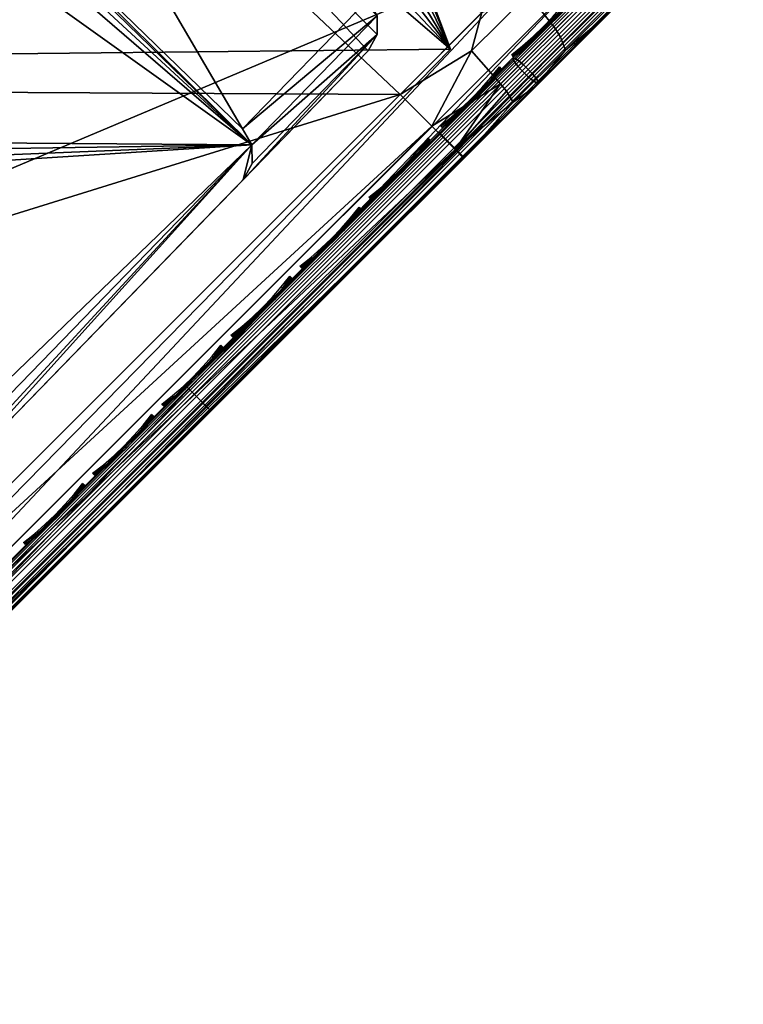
# Model space of a CAD drawing. Header units: inches. Extents: x 0 to 44.3, y -37.9 to 0.3.
# Tile 192 of 256: x 25.8 to 27.8, y -37.8 to -35. Entities that reach past the tile are written whole.
import ezdxf

# ---------------------------------------------------------------- set-up
doc = ezdxf.new("R2010")
doc.units = ezdxf.units.IN
doc.header["$LTSCALE"] = 0.03937
doc.header["$MEASUREMENT"] = 0
for name, color, linetype in [('A-FURN-3-ST-BK', 151, 'Continuous'), ('A-FURN-3-ST-LG', 252, 'Continuous'), ('A-FURN-3-ST-LGHW', 32, 'Continuous'), ('A-FURN-3-ST-SEAM', 250, 'Continuous'), ('A-FURN-3-STITCH', 15, 'Continuous')]:
    doc.layers.add(name, color=color, linetype=linetype)

msp = doc.modelspace()

# ---------------------------------------------------------------- meshes
at = {"layer": 'A-FURN-3-ST-BK'}
mesh = msp.add_polyface(dxfattribs=at)
corners = [(24.8773, -37.5056, 32.875), (27.0138, -35.4165, 32.75), (26.9901, -35.3928, 32.875), (24.8126, -37.4409, 32.9665), (26.9254, -35.3281, 32.9665), (24.7242, -37.3525, 33), (26.837, -35.2397, 33), (27.0361, -35.1184, 32.9809), (27.4466, -34.9837, 5.25), (24.7242, -37.7061, 5.25), (27.4229, -34.96, 5.125), (24.7005, -37.6824, 5.125), (27.3582, -34.8953, 5.0335), (24.6358, -37.6177, 5.0335), (27.2698, -34.8069, 5), (24.5474, -37.5293, 5), (24.9611, -32.3785, 16.9), (24.9859, -32.3504, 17.1847), (26.2274, -33.4771, 16.9), (26.2535, -33.4501, 17.1847), (27.4455, -34.629, 16.9), (27.5048, -34.5698, 17.321), (26.3282, -33.3695, 17.45), (27.5768, -34.4981, 17.5111), (26.4465, -33.2408, 17.6778), (27.7917, -34.2838, 17.8146), (26.6004, -33.0729, 17.8526), (25.057, -32.2665, 17.45), (25.1695, -32.1328, 17.6778), (25.3159, -31.9583, 17.8526), (27.4455, -34.629, 5.25), (26.2274, -33.4771, 5.25), (24.9611, -32.3785, 5.25), (27.4219, -34.6528, 5.125), (26.1318, -33.4358, 5.125), (24.7878, -32.2787, 5.125), (27.3577, -34.7179, 5.0335), (26.0706, -33.5038, 5.0335), (24.7297, -32.3494, 5.0335), (26.0596, -33.6624, 5), (24.8014, -32.5708, 5), (23.3931, -36.4419, 5), (22.1907, -35.408, 5), (24.7242, -37.7061, 32.5), (27.4466, -34.9837, 16.9), (27.465, -34.9653, 17.1634), (24.901, -37.5293, 32.75), (27.5193, -34.911, 17.4166), (23.5615, -36.2571, 33), (22.3504, -35.2156, 33), (25.5745, -34.049, 33), (27.0647, -35.0116, 32.9738), (25.9, -33.8474, 32.9659), (24.6493, -32.762, 32.9659), (26.1386, -33.5841, 32.8647), (24.8763, -32.4888, 32.8647), (26.3605, -33.3391, 32.6999), (25.0876, -32.2345, 32.6999), (26.5584, -33.1208, 32.4772), (25.2759, -32.0078, 32.4772), (27.2865, -34.7895, 32.8961), (27.4964, -34.5793, 32.7687), (27.6892, -34.3862, 32.5952), (24.2593, -32.9169, 33)]
mesh.append_faces([[corners[k] for k in face] for face in [(0, 1, 2), (3, 2, 4), (3, 4, 5), (5, 4, 6), (7, 6, 4), (8, 9, 10), (10, 11, 12), (12, 11, 13), (12, 13, 14), (14, 13, 15), (16, 17, 18), (18, 17, 19), (18, 19, 20), (21, 19, 22), (23, 22, 24), (25, 24, 26), (22, 19, 17, 27), (24, 22, 27, 28), (29, 26, 24, 28), (18, 30, 31), (18, 31, 32), (18, 32, 16), (31, 33, 34), (31, 34, 32), (32, 34, 35), (33, 36, 34), (34, 36, 37), (34, 37, 38, 35), (14, 39, 36), (36, 39, 37), (39, 40, 37), (37, 40, 38), (15, 41, 14), (14, 42, 39), (43, 44, 45), (46, 45, 47), (46, 47, 1), (9, 8, 44), (5, 6, 48), (49, 6, 50), (6, 51, 50), (50, 51, 52), (50, 52, 53), (53, 52, 54, 55), (55, 54, 56, 57), (57, 56, 58, 59), (51, 60, 52), (52, 60, 54), (54, 61, 56), (56, 62, 58), (63, 50, 53)]])
mesh = msp.add_polyface(dxfattribs=at)
corners = [(24.6127, -37.7706, 5.25), (24.6127, -37.7706, 32.5), (24.4839, -37.7711, 5.25), (24.4839, -37.7711, 32.5), (24.3719, -37.7074, 5.25), (24.3719, -37.7074, 32.5), (24.3987, -37.6803, 32.6913), (24.4252, -37.7315, 32.6173), (24.5569, -37.7707, 32.6013), (24.4751, -37.6034, 32.8536), (24.5636, -37.5923, 32.9043), (24.5894, -37.4883, 32.9619), (24.4546, -37.702, 32.7278), (24.5015, -37.6547, 32.8254), (24.5823, -37.7452, 32.6968), (24.6229, -37.7045, 32.781), (24.5474, -37.5293, 5), (24.6128, -37.65, 5.041), (24.4839, -37.6504, 5.0407), (24.4597, -37.6183, 5.0335), (24.3954, -37.6835, 5.125), (24.484, -37.7389, 5.1293), (24.6128, -37.7384, 5.1296), (27.2698, -34.8069, 5), (23.3931, -36.4419, 5), (22.1907, -35.408, 5), (26.0596, -33.6624, 5), (20.9426, -34.4296, 5), (24.8014, -32.5708, 5), (23.2259, -36.6277, 32.5), (23.2516, -36.5997, 32.6913), (23.3244, -36.5194, 32.8536), (23.4332, -36.3991, 32.9619), (23.5615, -36.2571, 33), (24.7242, -37.3525, 33), (22.3504, -35.2156, 33), (22.0565, -35.572, 32.6913), (23.2259, -36.6277, 5.25), (22.032, -35.6012, 32.5), (23.3095, -36.5348, 5.0335), (23.2483, -36.6028, 5.125), (22.0533, -35.5753, 5.125), (26.837, -35.2397, 33), (25.5745, -34.049, 33), (21.0933, -34.2301, 33), (24.2593, -32.9169, 33)]
mesh.append_faces([[corners[k] for k in face] for face in [(0, 1, 2), (2, 1, 3), (2, 3, 4), (4, 3, 5), (6, 5, 7), (7, 5, 3), (7, 3, 8), (8, 3, 1), (9, 10, 11), (6, 12, 9), (9, 12, 13), (9, 13, 10), (12, 6, 7), (12, 7, 8, 14), (15, 13, 12, 14), (16, 17, 18), (16, 18, 19), (19, 18, 20), (20, 18, 21), (20, 21, 4), (4, 21, 2), (2, 21, 0), (21, 18, 17, 22), (23, 24, 25), (26, 25, 27), (26, 27, 28), (29, 5, 30), (30, 5, 6), (30, 6, 31), (31, 6, 9), (31, 9, 32), (32, 9, 11), (32, 11, 33), (33, 11, 34), (33, 35, 32), (30, 36, 29), (4, 5, 37), (37, 5, 29), (37, 29, 38), (16, 19, 24), (24, 19, 39), (24, 39, 25), (19, 20, 39), (39, 20, 40), (20, 4, 40), (40, 4, 37), (40, 37, 41), (33, 42, 35), (35, 43, 44), (44, 43, 45)]])
mesh = msp.add_polyface(dxfattribs=at)
corners = [(27.4466, -34.9837, 16.9), (27.4466, -34.9837, 5.25), (27.5115, -34.8711, 16.9), (27.511, -34.7412, 16.9), (27.511, -34.7412, 5.25), (27.4455, -34.629, 16.9), (27.4455, -34.629, 5.25), (27.5099, -34.9031, 17.1483), (27.465, -34.9653, 17.1634), (27.4956, -34.6573, 17.1158), (27.4604, -34.6141, 17.1146), (27.0647, -35.0116, 32.9738), (26.837, -35.2397, 33), (27.0361, -35.1184, 32.9809), (26.9254, -35.3281, 32.9665), (27.1168, -35.2098, 32.9143), (26.9901, -35.3928, 32.875), (27.1327, -35.2306, 32.8841), (27.152, -35.2611, 32.8151), (27.2969, -35.1162, 32.7798), (27.2831, -35.0801, 32.8475), (27.438, -34.975, 32.7214), (27.4295, -34.9336, 32.7869), (27.0138, -35.4165, 32.75), (27.2132, -35.2171, 32.7271), (27.4074, -35.0229, 32.6591), (27.5735, -34.8396, 32.6406), (27.4964, -34.5793, 32.7687), (27.2865, -34.7895, 32.8961), (27.4958, -34.6581, 32.7905), (27.3481, -34.806, 32.8787), (27.4184, -34.9081, 32.8156), (27.5613, -34.7651, 32.7304), (27.1942, -34.9601, 32.9424), (27.2696, -35.0569, 32.8771), (27.4219, -34.6528, 5.125), (27.4642, -34.699, 5.1356), (27.4843, -34.8062, 5.1215), (27.5115, -34.8711, 5.25), (27.4649, -34.9135, 5.1356), (27.4229, -34.96, 5.125), (27.3754, -34.904, 5.0452), (27.3582, -34.8953, 5.0335), (27.3931, -34.8065, 5.0325), (27.2698, -34.8069, 5), (27.3577, -34.7179, 5.0335), (27.3748, -34.7091, 5.0452), (27.5193, -34.911, 17.4166), (27.6075, -34.8228, 17.65), (27.7263, -34.704, 17.8546)]
mesh.append_faces([[corners[k] for k in face] for face in [(0, 1, 2), (3, 4, 5), (5, 4, 6), (2, 7, 0), (0, 7, 8), (9, 3, 5), (9, 5, 10), (11, 12, 13), (13, 14, 15), (15, 14, 16), (15, 16, 17), (17, 16, 18), (17, 18, 19, 20), (20, 19, 21, 22), (16, 23, 18), (18, 23, 24), (18, 24, 19), (19, 24, 25), (19, 25, 21), (21, 25, 26), (27, 28, 29), (29, 28, 30), (29, 30, 31, 32), (30, 28, 33), (33, 28, 11), (33, 11, 13), (33, 13, 15, 34), (34, 15, 17, 20), (34, 20, 22, 31), (33, 34, 31, 30), (35, 6, 36), (36, 6, 4), (36, 4, 37), (37, 38, 39), (39, 38, 1), (39, 1, 40), (39, 40, 41), (41, 40, 42), (41, 42, 43), (43, 42, 44), (43, 44, 45), (43, 45, 46), (46, 45, 35), (46, 35, 36), (43, 46, 36, 37), (43, 37, 39, 41), (23, 47, 48), (23, 48, 49), (25, 24, 49), (49, 24, 23)]])
mesh = msp.add_polyface(dxfattribs=at)
corners = [(24.7242, -37.7061, 5.25), (24.7242, -37.7061, 32.5), (24.6127, -37.7706, 5.25), (24.6127, -37.7706, 32.5), (24.5569, -37.7707, 32.6013), (24.5959, -37.768, 32.5941), (24.6681, -37.7451, 32.5776), (24.6876, -37.7257, 32.6508), (24.6194, -37.7444, 32.6828), (24.7187, -37.6945, 32.7154), (24.6572, -37.7066, 32.7611), (24.7599, -37.6533, 32.7676), (24.707, -37.6566, 32.8244), (24.8137, -37.5994, 32.8073), (24.7722, -37.5913, 32.8725), (24.873, -37.5401, 32.8258), (24.844, -37.5193, 32.895), (24.8773, -37.5056, 32.875), (24.901, -37.5293, 32.75), (24.8333, -37.5969, 32.7309), (24.7377, -37.6926, 32.5957), (24.776, -37.6543, 32.6768), (24.824, -37.5028, 32.9252), (24.8126, -37.4409, 32.9665), (24.734, -37.4208, 32.9921), (24.7242, -37.3525, 33), (24.5894, -37.4883, 32.9619), (24.5636, -37.5923, 32.9043), (24.6447, -37.5107, 32.9642), (24.7467, -37.5804, 32.9011), (24.5015, -37.6547, 32.8254), (24.6229, -37.7045, 32.781), (24.6765, -37.6507, 32.8492), (24.5823, -37.7452, 32.6968), (27.0138, -35.4165, 32.75), (26.9901, -35.3928, 32.875), (27.4229, -34.96, 5.125), (24.7005, -37.6824, 5.125), (24.6358, -37.6177, 5.0335), (24.6128, -37.65, 5.041), (24.5474, -37.5293, 5), (24.484, -37.7389, 5.1293), (24.6128, -37.7384, 5.1296), (27.4466, -34.9837, 16.9), (27.465, -34.9653, 17.1634)]
mesh.append_faces([[corners[k] for k in face] for face in [(0, 1, 2), (2, 1, 3), (4, 3, 5), (5, 3, 6), (5, 6, 7, 8), (8, 7, 9, 10), (10, 9, 11, 12), (12, 11, 13, 14), (14, 13, 15, 16), (16, 15, 17), (17, 15, 18), (18, 15, 19), (19, 15, 13), (19, 13, 11), (3, 1, 6), (6, 1, 20), (6, 20, 7), (7, 20, 21), (7, 21, 9), (9, 21, 11), (21, 19, 11), (16, 17, 22), (22, 17, 23), (22, 23, 24), (24, 23, 25), (24, 25, 26), (26, 27, 28), (26, 28, 24), (24, 28, 29, 22), (22, 29, 14, 16), (27, 30, 31, 32), (32, 31, 10, 12), (33, 4, 5, 8), (33, 8, 10, 31), (32, 12, 14, 29), (27, 32, 29, 28), (18, 34, 17), (17, 35, 23), (36, 0, 37), (38, 39, 40), (2, 41, 42), (2, 42, 0), (0, 42, 37), (37, 42, 39), (37, 39, 38), (0, 43, 1), (1, 44, 18), (18, 19, 1), (1, 19, 21), (1, 21, 20)]])
at = {"layer": 'A-FURN-3-ST-LG'}
mesh = msp.add_polyface(dxfattribs=at)
corners = [(25.41, -33.6982, 4.7965), (26.7464, -34.9763, 4.7965), (25.455, -33.7234, 4.7965), (26.7729, -35.0207, 4.7965), (26.7735, -35.0726, 4.7965), (26.7481, -35.118, 4.7965), (25.496, -36.4086, 4.7965), (25.4516, -36.4352, 4.7965), (25.3999, -36.436, 4.7965), (25.3547, -36.4108, 4.7965), (24.064, -35.1586, 4.7965), (24.0372, -35.114, 4.7965), (24.0364, -35.0622, 4.7965), (24.0615, -35.017, 4.7965), (25.3145, -33.7255, 4.7965), (25.3586, -33.699, 4.7965), (25.3999, -36.436, 0.0002), (25.3547, -36.4108, 0.0002), (25.4516, -36.4352, 0.0002), (25.496, -36.4086, 0.0002), (24.4227, -35.5065, 0.0002), (24.3959, -35.462, 0.0002), (24.395, -35.4101, 0.0002), (24.4201, -35.3648, 0.0002), (26.3984, -35.335, 0.0002), (26.4249, -35.3794, 0.0002), (26.4256, -35.4313, 0.0002), (26.4002, -35.4767, 0.0002), (25.4656, -34.4299, 0.0002), (25.4207, -34.4048, 0.0002), (25.3693, -34.4056, 0.0002), (25.3251, -34.432, 0.0002), (25.2329, -34.5271, 0.0002)]
mesh.append_faces([[corners[k] for k in face] for face in [(16, 9, 17), (16, 8, 9), (6, 18, 19), (6, 7, 18), (10, 17, 9), (10, 20, 17), (11, 20, 10), (11, 21, 20), (12, 21, 11), (12, 22, 21), (13, 22, 12), (13, 23, 22), (3, 24, 1), (3, 25, 24), (4, 25, 3), (4, 26, 25), (27, 4, 5), (27, 26, 4), (5, 19, 27), (5, 6, 19), (2, 24, 28), (2, 1, 24), (29, 2, 28), (29, 0, 2), (30, 0, 29), (30, 15, 0), (31, 15, 30), (31, 14, 15), (23, 14, 31), (23, 13, 14)]])
mesh.append_faces([[corners[k] for k in face] for face in [(0, 1, 2), (18, 8, 16), (25, 28, 24), (25, 22, 23)]], dxfattribs={"vtx0": -1})
mesh.append_faces([[corners[k] for k in face] for face in [(25, 32, 31)]], dxfattribs={"vtx0": -1, "vtx1": -1})
mesh.append_faces([[corners[k] for k in face] for face in [(0, 3, 1), (0, 4, 3), (0, 5, 4), (0, 6, 5), (0, 7, 6), (0, 8, 7), (0, 9, 8), (0, 10, 9), (0, 11, 10), (0, 12, 11), (0, 13, 12), (0, 14, 13), (25, 29, 28), (25, 30, 29), (25, 21, 22), (25, 20, 21), (25, 17, 20), (25, 16, 17), (25, 18, 16), (25, 19, 18), (25, 27, 19)]], dxfattribs={"vtx0": -1, "vtx2": -1})
mesh.append_faces([[corners[k] for k in face] for face in [(23, 31, 32), (25, 23, 32)]], dxfattribs={"vtx1": -1, "vtx2": -1})
mesh.append_faces([[corners[k] for k in face] for face in [(0, 15, 14), (18, 7, 8), (25, 31, 30), (25, 26, 27)]], dxfattribs={"vtx2": -1})
at = {"layer": 'A-FURN-3-ST-LGHW'}
mesh = msp.add_polyface(dxfattribs=at)
corners = [(26.9771, -35.1134, 5.0002), (25.9976, -32.712, 5.0002), (26.1864, -33.0109, 5.0002), (25.7058, -32.5122, 5.0002), (25.3587, -32.4444, 5.0002), (25.0132, -32.5196, 5.0002), (24.7257, -32.7255, 5.0002), (24.5431, -33.0285, 5.0002), (23.7974, -35.1472, 5.0002), (25.4042, -36.7202, 5.0002), (26.1864, -33.0109, 4.7504), (25.9976, -32.712, 4.7504), (25.7058, -32.5122, 4.7504), (25.3587, -32.4444, 4.7504), (25.0132, -32.5196, 4.7504), (24.7257, -32.7255, 4.7504), (24.5431, -33.0285, 4.7504), (26.9771, -35.1134, 4.7504), (25.4042, -36.7202, 4.7504), (23.7974, -35.1472, 4.7504)]
mesh.append_faces([[corners[k] for k in face] for face in [(2, 10, 1), (10, 11, 1), (1, 11, 3), (11, 12, 3), (3, 12, 4), (12, 13, 4), (4, 13, 5), (13, 14, 5), (5, 14, 6), (14, 15, 6), (7, 6, 16), (6, 15, 16), (8, 7, 19), (7, 16, 19), (17, 10, 0), (10, 2, 0)]])
mesh.append_faces([[corners[k] for k in face] for face in [(2, 1, 0), (10, 17, 11), (9, 8, 18), (0, 9, 17)]], dxfattribs={"vtx1": -1})
mesh.append_faces([[corners[k] for k in face] for face in [(1, 3, 0), (3, 4, 0), (4, 5, 0), (5, 6, 0), (6, 7, 0), (7, 8, 0), (17, 18, 11), (18, 19, 11), (19, 16, 11), (16, 15, 11), (15, 14, 11), (14, 13, 11)]], dxfattribs={"vtx1": -1, "vtx2": -1})
mesh.append_faces([[corners[k] for k in face] for face in [(8, 9, 0), (13, 12, 11), (8, 19, 18), (9, 18, 17)]], dxfattribs={"vtx2": -1})
at = {"layer": 'A-FURN-3-ST-SEAM'}
mesh = msp.add_polyface(dxfattribs=at)
corners = [(26.2643, -36.0734, 32.9472), (26.2891, -36.0982, 32.9459), (26.9936, -35.3937, 32.9459), (26.9688, -35.3689, 32.9472), (27.2052, -35.1821, 32.9226), (27.1805, -35.1571, 32.9239), (27.4196, -34.9676, 32.8502), (27.3951, -34.9425, 32.8515), (27.4319, -34.998, 32.8109), (27.4322, -34.9908, 32.8272), (27.2205, -35.2026, 32.8987), (27.222, -35.2079, 32.8817), (27.0115, -35.4116, 32.9217), (27.0149, -35.415, 32.9045), (27.0138, -35.4139, 32.8868), (27.219, -35.2087, 32.8642), (27.4269, -35.0008, 32.7941), (27.3696, -34.9569, 32.765), (27.3802, -34.97, 32.7595), (27.1762, -35.1739, 32.8283), (27.1651, -35.1614, 32.834), (26.975, -35.3751, 32.8505), (26.9632, -35.3633, 32.8563), (26.2705, -36.0796, 32.8505), (26.2587, -36.0678, 32.8563), (26.2489, -36.0581, 32.8675), (26.9534, -35.3536, 32.8675), (27.1565, -35.1505, 32.8452), (27.3623, -34.9446, 32.7757), (27.3604, -34.9285, 32.8066), (27.359, -34.9347, 32.7901), (27.1509, -35.1379, 32.8773), (27.1516, -35.1422, 32.8601), (26.9444, -35.3445, 32.9), (26.9468, -35.3469, 32.8826), (26.2399, -36.049, 32.9), (27.371, -34.9279, 32.8309), (27.1588, -35.1401, 32.9025), (26.9494, -35.3495, 32.9255), (26.2449, -36.054, 32.9255), (26.9875, -35.3876, 32.8515), (27.1889, -35.1863, 32.8293), (27.3929, -34.9822, 32.7605), (26.2423, -36.0514, 32.8826), (26.9989, -35.3991, 32.8588), (27.2011, -35.1969, 32.8366), (27.4059, -34.9921, 32.7675), (27.0041, -35.4042, 32.9362), (27.2147, -35.1937, 32.913), (27.428, -34.9803, 32.841), (26.2531, -36.0622, 32.939), (26.9576, -35.3578, 32.939), (27.1685, -35.1469, 32.9158), (27.3822, -34.9332, 32.8437)]
mesh.append_faces([[corners[k] for k in face] for face in [(0, 1, 2, 3), (3, 2, 4, 5), (5, 4, 6, 7), (8, 9, 10, 11), (11, 10, 12, 13), (13, 14, 15, 11), (11, 15, 16, 8), (17, 18, 19, 20), (20, 19, 21, 22), (22, 21, 23, 24), (24, 25, 26, 22), (22, 26, 27, 20), (20, 27, 28, 17), (29, 30, 31), (31, 30, 32), (31, 32, 33), (33, 32, 34), (33, 34, 35), (36, 29, 37), (37, 29, 31), (37, 31, 38), (38, 31, 33), (38, 33, 39), (40, 21, 19, 41), (41, 19, 18, 42), (25, 43, 34, 26), (26, 34, 32, 27), (27, 32, 30, 28), (44, 40, 41, 45), (45, 41, 42, 46), (14, 44, 45, 15), (15, 45, 46, 16), (47, 12, 10, 48), (48, 10, 9, 49), (2, 47, 48, 4), (4, 48, 49, 6), (50, 0, 3, 51), (51, 3, 5, 52), (52, 5, 7, 53), (39, 50, 51, 38), (38, 51, 52, 37), (37, 52, 53, 36)]])
mesh = msp.add_polyface(dxfattribs=at)
corners = [(24.7343, -37.6034, 32.9128), (24.7594, -37.6278, 32.9116), (24.8801, -37.5072, 32.9459), (24.8553, -37.4824, 32.9472), (26.2891, -36.0982, 32.9459), (26.2643, -36.0734, 32.9472), (27.0149, -35.415, 32.9045), (27.0115, -35.4116, 32.9217), (26.307, -36.1161, 32.9217), (26.3104, -36.1195, 32.9045), (24.898, -37.5251, 32.9217), (24.9014, -37.5285, 32.9045), (24.7919, -37.638, 32.8734), (24.7956, -37.632, 32.8571), (24.9003, -37.5274, 32.8868), (26.3093, -36.1184, 32.8868), (27.0138, -35.4139, 32.8868), (26.2587, -36.0678, 32.8563), (26.2705, -36.0796, 32.8505), (24.8615, -37.4886, 32.8505), (24.8497, -37.4768, 32.8563), (24.7667, -37.5834, 32.8235), (24.7533, -37.5732, 32.8289), (24.7405, -37.5665, 32.8393), (24.8399, -37.467, 32.8675), (26.2489, -36.0581, 32.8675), (26.2399, -36.049, 32.9), (26.9468, -35.3469, 32.8826), (26.2423, -36.0514, 32.8826), (24.8309, -37.458, 32.9), (24.8333, -37.4604, 32.8826), (24.7227, -37.5662, 32.8693), (24.7298, -37.564, 32.8532), (26.2449, -36.054, 32.9255), (26.9444, -35.3445, 32.9), (24.8359, -37.463, 32.9255), (24.7207, -37.5781, 32.8928), (24.7789, -37.5962, 32.8245), (24.874, -37.5011, 32.8515), (26.283, -36.0921, 32.8515), (26.975, -35.3751, 32.8505), (26.9875, -35.3876, 32.8515), (24.7884, -37.6096, 32.8313), (24.8854, -37.5125, 32.8588), (26.2944, -36.1036, 32.8588), (26.9989, -35.3991, 32.8588), (24.7726, -37.6357, 32.9027), (24.7839, -37.6392, 32.8893), (24.8906, -37.5177, 32.9362), (26.2996, -36.1087, 32.9362), (27.0041, -35.4042, 32.9362), (26.9936, -35.3937, 32.9459), (24.7254, -37.59, 32.9053), (24.8441, -37.4712, 32.939), (26.2531, -36.0622, 32.939)]
mesh.append_faces([[corners[k] for k in face] for face in [(0, 1, 2, 3), (3, 2, 4, 5), (6, 7, 8, 9), (9, 8, 10, 11), (12, 13, 14, 11), (11, 14, 15, 9), (9, 15, 16, 6), (17, 18, 19, 20), (20, 19, 21, 22), (22, 23, 24, 20), (20, 24, 25, 17), (26, 27, 28), (26, 28, 29), (29, 28, 30), (29, 30, 31), (31, 30, 32), (33, 34, 26), (33, 26, 35), (35, 26, 29), (35, 29, 36), (36, 29, 31), (37, 21, 19, 38), (38, 19, 18, 39), (39, 18, 40, 41), (23, 32, 30, 24), (24, 30, 28, 25), (42, 37, 38, 43), (43, 38, 39, 44), (44, 39, 41, 45), (13, 42, 43, 14), (14, 43, 44, 15), (15, 44, 45, 16), (46, 47, 10, 48), (48, 10, 8, 49), (49, 8, 7, 50), (1, 46, 48, 2), (2, 48, 49, 4), (4, 49, 50, 51), (52, 0, 3, 53), (53, 3, 5, 54), (36, 52, 53, 35), (35, 53, 54, 33)]])
at = {"layer": 'A-FURN-3-STITCH'}
mesh = msp.add_polyface(dxfattribs=at)
corners = [(27.3135, -34.9744, 32.8799), (27.2909, -35.003, 32.8941), (27.292, -35.0025, 32.8991), (27.3122, -34.9727, 32.8813), (27.2665, -35.0312, 32.9058), (27.2675, -35.0307, 32.9109), (27.2893, -34.9991, 32.902), (27.3096, -34.9692, 32.8842), (27.2402, -35.0586, 32.9152), (27.2413, -35.0581, 32.9203), (27.2649, -35.0272, 32.9138), (27.2857, -34.9961, 32.8998), (27.3083, -34.9675, 32.8856), (27.2124, -35.0852, 32.9221), (27.2134, -35.0847, 32.9272), (27.2386, -35.0546, 32.9231), (27.2612, -35.0242, 32.9116), (27.1832, -35.1108, 32.9264), (27.1842, -35.1103, 32.9315), (27.2108, -35.0812, 32.93), (27.235, -35.0517, 32.9209), (27.1527, -35.1352, 32.9282), (27.1514, -35.1335, 32.9297), (27.1816, -35.1068, 32.9344), (27.2072, -35.0783, 32.9278), (27.1488, -35.13, 32.9325), (27.1779, -35.1039, 32.9321), (27.1475, -35.1283, 32.9339)]
mesh.append_faces([[corners[k] for k in face] for face in [(0, 1, 2, 3), (1, 4, 5, 2), (3, 2, 6, 7), (4, 8, 9, 5), (2, 5, 10, 6), (7, 6, 11, 12), (8, 13, 14, 9), (5, 9, 15, 10), (6, 10, 16, 11), (13, 17, 18, 14), (9, 14, 19, 15), (10, 15, 20, 16), (17, 21, 22, 18), (14, 18, 23, 19), (15, 19, 24, 20), (18, 22, 25, 23), (19, 23, 26, 24), (23, 25, 27, 26)]])
mesh = msp.add_polyface(dxfattribs=at)
corners = [(27.1192, -35.1687, 32.9354), (27.0955, -35.1985, 32.9442), (27.096, -35.1985, 32.9494), (27.1177, -35.1671, 32.9369), (27.0701, -35.2275, 32.9506), (27.0706, -35.2276, 32.9557), (27.0931, -35.1953, 32.9523), (27.1148, -35.1639, 32.9398), (27.0432, -35.2557, 32.9544), (27.0437, -35.2557, 32.9596), (27.0677, -35.2244, 32.9587), (27.0896, -35.1921, 32.9501), (27.1134, -35.1623, 32.9412), (27.0149, -35.2827, 32.9557), (27.0154, -35.2827, 32.9609), (27.0408, -35.2525, 32.9625), (27.0642, -35.2212, 32.9564), (26.9855, -35.3084, 32.9544), (26.986, -35.3085, 32.9596), (27.0125, -35.2795, 32.9638), (27.0373, -35.2493, 32.9602), (26.9552, -35.3328, 32.9506), (26.9537, -35.3312, 32.9521), (26.9831, -35.3053, 32.9625), (27.0091, -35.2763, 32.9615), (26.9508, -35.328, 32.955), (26.9797, -35.3021, 32.9603), (26.9493, -35.3264, 32.9565)]
mesh.append_faces([[corners[k] for k in face] for face in [(0, 1, 2, 3), (1, 4, 5, 2), (3, 2, 6, 7), (4, 8, 9, 5), (2, 5, 10, 6), (7, 6, 11, 12), (8, 13, 14, 9), (5, 9, 15, 10), (6, 10, 16, 11), (13, 17, 18, 14), (9, 14, 19, 15), (10, 15, 20, 16), (17, 21, 22, 18), (14, 18, 23, 19), (15, 19, 24, 20), (18, 22, 25, 23), (19, 23, 26, 24), (23, 25, 27, 26)]])
mesh = msp.add_polyface(dxfattribs=at)
corners = [(26.9211, -35.3668, 32.9506), (26.897, -35.397, 32.9569), (26.8973, -35.3972, 32.9621), (26.9196, -35.3653, 32.9521), (26.8714, -35.4263, 32.9607), (26.8716, -35.4265, 32.9659), (26.8942, -35.3942, 32.9651), (26.9165, -35.3623, 32.955), (26.8443, -35.4545, 32.962), (26.8446, -35.4548, 32.9672), (26.8686, -35.4235, 32.9689), (26.8909, -35.3909, 32.9628), (26.915, -35.3607, 32.9565), (26.8161, -35.4815, 32.9607), (26.8164, -35.4818, 32.9659), (26.8416, -35.4517, 32.9701), (26.8653, -35.4202, 32.9666), (26.7868, -35.5072, 32.9569), (26.7871, -35.5074, 32.9621), (26.8133, -35.4787, 32.9689), (26.8382, -35.4484, 32.9679), (26.7567, -35.5312, 32.9506), (26.7552, -35.5297, 32.9521), (26.784, -35.5044, 32.9651), (26.81, -35.4754, 32.9666), (26.7521, -35.5267, 32.9551), (26.7807, -35.5011, 32.9628), (26.7506, -35.5251, 32.9565)]
mesh.append_faces([[corners[k] for k in face] for face in [(0, 1, 2, 3), (1, 4, 5, 2), (3, 2, 6, 7), (4, 8, 9, 5), (2, 5, 10, 6), (7, 6, 11, 12), (8, 13, 14, 9), (5, 9, 15, 10), (6, 10, 16, 11), (13, 17, 18, 14), (9, 14, 19, 15), (10, 15, 20, 16), (17, 21, 22, 18), (14, 18, 23, 19), (15, 19, 24, 20), (18, 22, 25, 23), (19, 23, 26, 24), (23, 25, 27, 26)]])
mesh = msp.add_polyface(dxfattribs=at)
corners = [(26.729, -35.559, 32.9506), (26.7049, -35.5891, 32.9569), (26.7051, -35.5894, 32.9621), (26.7274, -35.5574, 32.9521), (26.6792, -35.6184, 32.9607), (26.6795, -35.6187, 32.9659), (26.7021, -35.5863, 32.9651), (26.7244, -35.5544, 32.955), (26.6522, -35.6466, 32.962), (26.6525, -35.6469, 32.9672), (26.6764, -35.6156, 32.9689), (26.6988, -35.583, 32.9628), (26.7229, -35.5529, 32.9565), (26.624, -35.6736, 32.9607), (26.6242, -35.6739, 32.9659), (26.6494, -35.6438, 32.9701), (26.6731, -35.6123, 32.9666), (26.5947, -35.6993, 32.9569), (26.595, -35.6995, 32.9621), (26.6212, -35.6709, 32.9689), (26.6461, -35.6405, 32.9679), (26.5645, -35.7234, 32.9506), (26.563, -35.7219, 32.9521), (26.5919, -35.6965, 32.9651), (26.6179, -35.6676, 32.9666), (26.56, -35.7188, 32.9551), (26.5886, -35.6932, 32.9628), (26.5585, -35.7173, 32.9565)]
mesh.append_faces([[corners[k] for k in face] for face in [(0, 1, 2, 3), (1, 4, 5, 2), (3, 2, 6, 7), (4, 8, 9, 5), (2, 5, 10, 6), (7, 6, 11, 12), (8, 13, 14, 9), (5, 9, 15, 10), (6, 10, 16, 11), (13, 17, 18, 14), (9, 14, 19, 15), (10, 15, 20, 16), (17, 21, 22, 18), (14, 18, 23, 19), (15, 19, 24, 20), (18, 22, 25, 23), (19, 23, 26, 24), (23, 25, 27, 26)]])
mesh = msp.add_polyface(dxfattribs=at)
corners = [(26.5368, -35.7511, 32.9506), (26.5127, -35.7812, 32.9569), (26.513, -35.7815, 32.9621), (26.5353, -35.7496, 32.9521), (26.4871, -35.8105, 32.9607), (26.4874, -35.8108, 32.9659), (26.5099, -35.7785, 32.9651), (26.5322, -35.7465, 32.955), (26.4601, -35.8388, 32.962), (26.4603, -35.839, 32.9672), (26.4843, -35.8077, 32.9689), (26.5066, -35.7751, 32.9628), (26.5307, -35.745, 32.9565), (26.4318, -35.8658, 32.9607), (26.4321, -35.866, 32.9659), (26.4573, -35.836, 32.9701), (26.481, -35.8044, 32.9666), (26.4026, -35.8914, 32.9569), (26.4028, -35.8917, 32.9621), (26.4291, -35.863, 32.9689), (26.454, -35.8327, 32.9679), (26.3724, -35.9155, 32.9506), (26.3709, -35.914, 32.9521), (26.3998, -35.8886, 32.9651), (26.4257, -35.8597, 32.9666), (26.3679, -35.911, 32.9551), (26.3965, -35.8853, 32.9628), (26.3663, -35.9094, 32.9565)]
mesh.append_faces([[corners[k] for k in face] for face in [(0, 1, 2, 3), (1, 4, 5, 2), (3, 2, 6, 7), (4, 8, 9, 5), (2, 5, 10, 6), (7, 6, 11, 12), (8, 13, 14, 9), (5, 9, 15, 10), (6, 10, 16, 11), (13, 17, 18, 14), (9, 14, 19, 15), (10, 15, 20, 16), (17, 21, 22, 18), (14, 18, 23, 19), (15, 19, 24, 20), (18, 22, 25, 23), (19, 23, 26, 24), (23, 25, 27, 26)]])
mesh = msp.add_polyface(dxfattribs=at)
corners = [(26.3447, -35.9432, 32.9506), (26.3206, -35.9734, 32.9569), (26.3209, -35.9736, 32.9621), (26.3431, -35.9417, 32.9521), (26.295, -36.0027, 32.9607), (26.2952, -36.0029, 32.9659), (26.3178, -35.9706, 32.9651), (26.3401, -35.9387, 32.955), (26.2679, -36.0309, 32.962), (26.2682, -36.0312, 32.9672), (26.2922, -35.9999, 32.9689), (26.3145, -35.9673, 32.9628), (26.3386, -35.9371, 32.9565), (26.2397, -36.0579, 32.9607), (26.24, -36.0582, 32.9659), (26.2652, -36.0281, 32.9701), (26.2889, -35.9966, 32.9666), (26.2104, -36.0836, 32.9569), (26.2107, -36.0838, 32.9621), (26.2369, -36.0551, 32.9689), (26.2618, -36.0248, 32.9679), (26.1803, -36.1076, 32.9506), (26.1788, -36.1061, 32.9521), (26.2076, -36.0808, 32.9651), (26.2336, -36.0518, 32.9666), (26.1757, -36.1031, 32.9551), (26.2043, -36.0775, 32.9628), (26.1742, -36.1016, 32.9565)]
mesh.append_faces([[corners[k] for k in face] for face in [(0, 1, 2, 3), (1, 4, 5, 2), (3, 2, 6, 7), (4, 8, 9, 5), (2, 5, 10, 6), (7, 6, 11, 12), (8, 13, 14, 9), (5, 9, 15, 10), (6, 10, 16, 11), (13, 17, 18, 14), (9, 14, 19, 15), (10, 15, 20, 16), (17, 21, 22, 18), (14, 18, 23, 19), (15, 19, 24, 20), (18, 22, 25, 23), (19, 23, 26, 24), (23, 25, 27, 26)]])
mesh = msp.add_polyface(dxfattribs=at)
corners = [(26.1526, -36.1354, 32.9506), (26.1285, -36.1655, 32.9569), (26.1287, -36.1658, 32.9621), (26.151, -36.1338, 32.9521), (26.1028, -36.1948, 32.9607), (26.1031, -36.1951, 32.9659), (26.1257, -36.1627, 32.9651), (26.148, -36.1308, 32.955), (26.0758, -36.223, 32.962), (26.0761, -36.2233, 32.9672), (26.1, -36.192, 32.9689), (26.1224, -36.1594, 32.9628), (26.1465, -36.1293, 32.9565), (26.0476, -36.2501, 32.9607), (26.0478, -36.2503, 32.9659), (26.073, -36.2202, 32.9701), (26.0967, -36.1887, 32.9666), (26.0183, -36.2757, 32.9569), (26.0186, -36.276, 32.9621), (26.0448, -36.2473, 32.9689), (26.0697, -36.2169, 32.9679), (25.9881, -36.2998, 32.9506), (25.9866, -36.2983, 32.9521), (26.0155, -36.2729, 32.9651), (26.0415, -36.244, 32.9666), (25.9836, -36.2952, 32.9551), (26.0122, -36.2696, 32.9628), (25.982, -36.2937, 32.9565)]
mesh.append_faces([[corners[k] for k in face] for face in [(0, 1, 2, 3), (1, 4, 5, 2), (3, 2, 6, 7), (4, 8, 9, 5), (2, 5, 10, 6), (7, 6, 11, 12), (8, 13, 14, 9), (5, 9, 15, 10), (6, 10, 16, 11), (13, 17, 18, 14), (9, 14, 19, 15), (10, 15, 20, 16), (17, 21, 22, 18), (14, 18, 23, 19), (15, 19, 24, 20), (18, 22, 25, 23), (19, 23, 26, 24), (23, 25, 27, 26)]])
mesh = msp.add_polyface(dxfattribs=at)
corners = [(25.9604, -36.3275, 32.9506), (25.9363, -36.3576, 32.9569), (25.9366, -36.3579, 32.9621), (25.9589, -36.326, 32.9521), (25.9107, -36.3869, 32.9607), (25.911, -36.3872, 32.9659), (25.9335, -36.3549, 32.9651), (25.9558, -36.3229, 32.955), (25.8837, -36.4152, 32.962), (25.8839, -36.4154, 32.9672), (25.9079, -36.3841, 32.9689), (25.9302, -36.3516, 32.9628), (25.9543, -36.3214, 32.9565), (25.8554, -36.4422, 32.9607), (25.8557, -36.4424, 32.9659), (25.8809, -36.4124, 32.9701), (25.9046, -36.3808, 32.9666), (25.8262, -36.4678, 32.9569), (25.8264, -36.4681, 32.9621), (25.8526, -36.4394, 32.9689), (25.8776, -36.4091, 32.9679), (25.796, -36.4919, 32.9506), (25.7945, -36.4904, 32.9521), (25.8234, -36.465, 32.9651), (25.8493, -36.4361, 32.9666), (25.7915, -36.4874, 32.9551), (25.8201, -36.4617, 32.9628), (25.7899, -36.4858, 32.9565)]
mesh.append_faces([[corners[k] for k in face] for face in [(0, 1, 2, 3), (1, 4, 5, 2), (3, 2, 6, 7), (4, 8, 9, 5), (2, 5, 10, 6), (7, 6, 11, 12), (8, 13, 14, 9), (5, 9, 15, 10), (6, 10, 16, 11), (13, 17, 18, 14), (9, 14, 19, 15), (10, 15, 20, 16), (17, 21, 22, 18), (14, 18, 23, 19), (15, 19, 24, 20), (18, 22, 25, 23), (19, 23, 26, 24), (23, 25, 27, 26)]])

doc.saveas('drawing.dxf')
